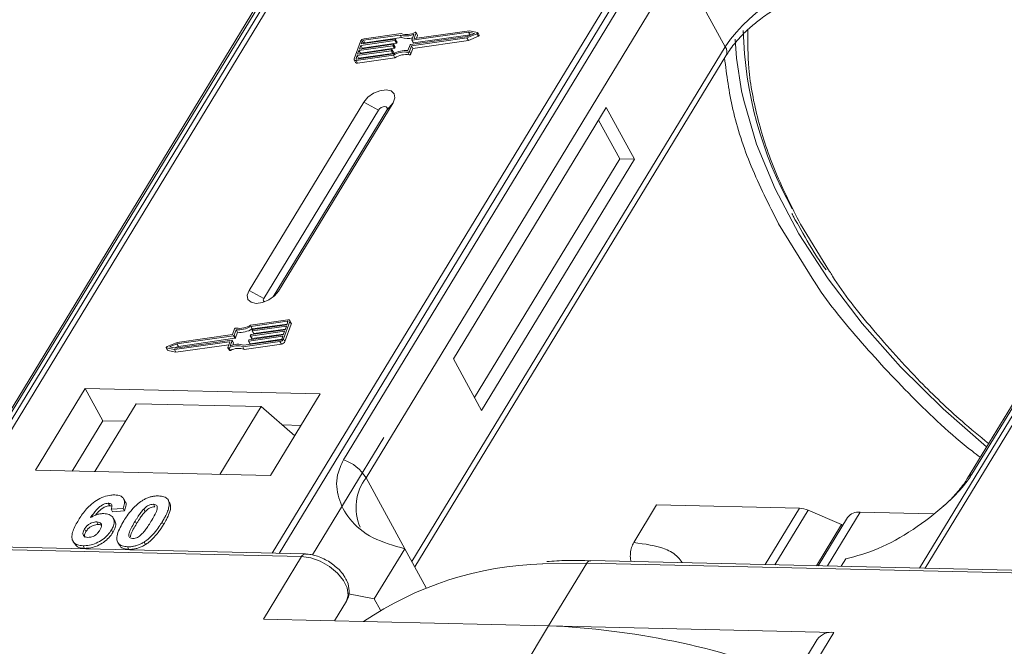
# Model space of a CAD drawing. Header units: millimetres. Extents: x 506 to 1981, y 649 to 1682.
# Tile 64 of 86: x 1574 to 1622, y 1448 to 1479. Entities that reach past the tile are written whole.
import ezdxf

# ---------------------------------------------------------------- set-up
doc = ezdxf.new("R2010")
doc.units = ezdxf.units.MM

msp = doc.modelspace()

# ---------------------------------------------------------------- linework, layer by layer
at = {"color": 7, "linetype": 'Continuous', "lineweight": 15}
for p, q in [((1591.269, 1488.712), (1569.589, 1453.083)), ((1569.858, 1453.076), (1591.554, 1488.733)), ((1607.771, 1488.361), (1586.074, 1452.704)), ((1586.407, 1452.697), (1608.087, 1488.326)), ((1639.395, 1487.608), (1617.715, 1451.978)), ((1617.984, 1451.972), (1639.681, 1487.629)), ((1572.145, 1457.667), (1587.458, 1482.833)), ((1587.244, 1482.646), (1571.931, 1457.481)), ((1604.862, 1482.434), (1589.549, 1457.268)), ((1590.657, 1456.391), (1605.97, 1481.556)), ((1608.212, 1477.459), (1605.97, 1481.556)), ((1635.37, 1481.542), (1620.057, 1456.376)), ((1620.272, 1456.563), (1635.585, 1481.729)), ((1592.321, 1478.03), (1590.533, 1477.776)), ((1592.375, 1478.105), (1590.559, 1477.847)), ((1592.39, 1477.904), (1592.321, 1478.03)), ((1592.894, 1477.792), (1592.993, 1478.066)), ((1595.67, 1478.169), (1592.911, 1477.777)), ((1592.98, 1477.651), (1595.739, 1478.043)), ((1593.011, 1477.876), (1593.103, 1478.132)), ((1595.714, 1478.243), (1593.028, 1477.861)), ((1593.172, 1478.025), (1593.103, 1478.151)), ((1593.103, 1478.132), (1593.172, 1478.006)), ((1593.125, 1477.875), (1593.172, 1478.006)), ((1595.587, 1477.888), (1596.078, 1478.095)), ((1595.594, 1477.956), (1595.955, 1478.109)), ((1595.955, 1478.109), (1595.67, 1478.169)), ((1595.739, 1478.043), (1595.67, 1478.169)), ((1596.102, 1478.16), (1595.714, 1478.243)), ((1595.739, 1478.043), (1595.779, 1478.034)), ((1596.078, 1478.095), (1596.147, 1477.969)), ((1596.187, 1478.024), (1596.118, 1478.15)), ((1590.383, 1477.721), (1590.077, 1476.87)), ((1591.969, 1477.509), (1590.309, 1477.273)), ((1590.334, 1477.344), (1591.995, 1477.58)), ((1590.398, 1477.521), (1590.334, 1477.344)), ((1592.058, 1477.757), (1590.398, 1477.521)), ((1590.467, 1477.395), (1590.398, 1477.521)), ((1590.424, 1477.592), (1592.084, 1477.828)), ((1590.474, 1477.734), (1590.424, 1477.592)), ((1590.467, 1477.395), (1592.127, 1477.631)), ((1590.543, 1477.609), (1590.474, 1477.734)), ((1590.533, 1477.776), (1590.602, 1477.65)), ((1590.602, 1477.65), (1592.39, 1477.904)), ((1592.038, 1477.383), (1591.969, 1477.509)), ((1592.011, 1477.565), (1591.998, 1477.53)), ((1592.067, 1477.404), (1591.998, 1477.53)), ((1592.08, 1477.448), (1592.011, 1477.575)), ((1592.08, 1477.439), (1592.011, 1477.565)), ((1592.127, 1477.631), (1592.058, 1477.757)), ((1592.1, 1477.814), (1592.088, 1477.778)), ((1592.157, 1477.652), (1592.088, 1477.778)), ((1592.169, 1477.697), (1592.1, 1477.823)), ((1592.169, 1477.688), (1592.1, 1477.814)), ((1592.157, 1477.652), (1592.169, 1477.688)), ((1592.706, 1477.269), (1592.805, 1477.543)), ((1592.779, 1477.229), (1592.877, 1477.503)), ((1592.834, 1477.564), (1595.594, 1477.956)), ((1592.877, 1477.503), (1595.587, 1477.888)), ((1592.946, 1477.377), (1592.877, 1477.503)), ((1592.894, 1477.783), (1592.963, 1477.656)), ((1592.98, 1477.651), (1592.911, 1477.777)), ((1592.946, 1477.377), (1595.656, 1477.762)), ((1593.019, 1477.861), (1593.011, 1477.876)), ((1595.656, 1477.762), (1595.587, 1477.888)), ((1595.656, 1477.762), (1596.147, 1477.969)), ((1590.22, 1477.025), (1590.169, 1476.883)), ((1590.176, 1476.783), (1591.993, 1477.041)), ((1590.202, 1476.854), (1591.99, 1477.108)), ((1591.88, 1477.261), (1590.22, 1477.025)), ((1590.289, 1476.899), (1590.22, 1477.025)), ((1590.245, 1477.096), (1591.905, 1477.332)), ((1590.309, 1477.273), (1590.245, 1477.096)), ((1590.289, 1476.899), (1591.949, 1477.135)), ((1590.378, 1477.147), (1590.309, 1477.273)), ((1590.366, 1477.113), (1590.378, 1477.147)), ((1590.378, 1477.147), (1592.038, 1477.383)), ((1590.455, 1477.361), (1590.467, 1477.395)), ((1591.949, 1477.135), (1591.88, 1477.261)), ((1591.922, 1477.317), (1591.909, 1477.282)), ((1591.978, 1477.156), (1591.909, 1477.282)), ((1591.991, 1477.2), (1591.922, 1477.326)), ((1591.922, 1477.317), (1591.991, 1477.191)), ((1591.978, 1477.156), (1591.991, 1477.191)), ((1592.062, 1476.915), (1591.993, 1477.041)), ((1592.067, 1477.404), (1592.08, 1477.439)), ((1592.702, 1477.188), (1592.771, 1477.062)), ((1592.848, 1477.103), (1592.779, 1477.229)), ((1592.848, 1477.103), (1592.946, 1477.377)), ((1608.212, 1477.459), (1592.899, 1452.293)), ((1593.042, 1452.032), (1608.245, 1477.018)), ((1590.079, 1476.815), (1590.148, 1476.689)), ((1590.169, 1476.883), (1590.184, 1476.855)), ((1590.245, 1476.657), (1590.176, 1476.783)), ((1590.245, 1476.657), (1592.062, 1476.915)), ((1590.276, 1476.865), (1590.289, 1476.899)), ((1590.541, 1474.753), (1584.939, 1465.546)), ((1586.375, 1465.513), (1591.978, 1474.72)), ((1590.541, 1474.753), (1591.262, 1474.363)), ((1591.978, 1474.72), (1591.671, 1474.354)), ((1591.262, 1474.363), (1585.659, 1465.156)), ((1586.119, 1465.23), (1591.671, 1474.354)), ((1602.393, 1474.481), (1594.924, 1462.205)), ((1603.773, 1471.96), (1602.393, 1474.481)), ((1603.054, 1471.976), (1602.02, 1473.867)), ((1595.958, 1460.314), (1603.054, 1471.976)), ((1596.303, 1459.684), (1603.773, 1471.96)), ((1603.773, 1471.96), (1603.054, 1471.976)), ((1610.817, 1468.808), (1612.544, 1466.021)), ((1613.316, 1466.474), (1611.894, 1468.783)), ((1585.659, 1465.156), (1584.939, 1465.546)), ((1586.375, 1465.513), (1586.186, 1465.288)), ((1586.832, 1464.113), (1585.015, 1463.855)), ((1586.806, 1464.042), (1585.018, 1463.788)), ((1586.625, 1463.175), (1586.931, 1464.026)), ((1586.832, 1463.994), (1586.806, 1464.042)), ((1586.998, 1463.955), (1586.929, 1464.081)), ((1586.931, 1464.026), (1587, 1463.9)), ((1584.229, 1463.667), (1584.131, 1463.393)), ((1584.302, 1463.627), (1584.203, 1463.353)), ((1584.371, 1463.501), (1584.302, 1463.627)), ((1586.674, 1463.552), (1585.013, 1463.316)), ((1585.087, 1463.662), (1585.018, 1463.788)), ((1585.039, 1463.387), (1586.699, 1463.623)), ((1585.086, 1463.579), (1585.099, 1463.615)), ((1585.086, 1463.57), (1585.155, 1463.444)), ((1585.087, 1463.662), (1586.8, 1463.905)), ((1586.763, 1463.8), (1585.102, 1463.565)), ((1585.171, 1463.439), (1585.102, 1463.565)), ((1585.128, 1463.636), (1586.788, 1463.871)), ((1585.171, 1463.439), (1586.711, 1463.657)), ((1586.61, 1463.375), (1586.674, 1463.552)), ((1586.694, 1463.049), (1587, 1463.9)), ((1586.699, 1463.623), (1586.763, 1463.8)), ((1586.788, 1463.871), (1586.839, 1464.013)), ((1581.338, 1462.727), (1584.097, 1463.119)), ((1584.174, 1463.332), (1581.414, 1462.94)), ((1584.131, 1463.393), (1581.421, 1463.008)), ((1581.483, 1462.814), (1584.243, 1463.206)), ((1584.114, 1463.105), (1584.015, 1462.83)), ((1584.183, 1462.988), (1584.114, 1463.114)), ((1584.183, 1462.978), (1584.114, 1463.105)), ((1584.243, 1463.206), (1584.174, 1463.332)), ((1584.272, 1463.227), (1584.203, 1463.353)), ((1584.272, 1463.227), (1584.371, 1463.501)), ((1584.687, 1462.866), (1586.475, 1463.12)), ((1584.908, 1463.083), (1584.92, 1463.118)), ((1584.908, 1463.073), (1584.977, 1462.947)), ((1586.584, 1463.304), (1584.924, 1463.068)), ((1584.993, 1462.942), (1584.924, 1463.068)), ((1584.95, 1463.139), (1586.61, 1463.375)), ((1584.993, 1462.942), (1586.533, 1463.161)), ((1584.997, 1463.331), (1585.009, 1463.366)), ((1584.997, 1463.322), (1585.066, 1463.196)), ((1585.082, 1463.19), (1585.013, 1463.316)), ((1585.082, 1463.19), (1586.622, 1463.409)), ((1586.533, 1463.162), (1586.584, 1463.304)), ((1586.694, 1463.049), (1586.625, 1463.175)), ((1580.89, 1462.746), (1580.959, 1462.62)), ((1580.906, 1462.736), (1581.294, 1462.654)), ((1580.975, 1462.61), (1580.906, 1462.736)), ((1581.421, 1463.008), (1580.929, 1462.801)), ((1580.975, 1462.61), (1581.363, 1462.528)), ((1581.414, 1462.94), (1581.053, 1462.788)), ((1581.053, 1462.788), (1581.338, 1462.727)), ((1581.294, 1462.654), (1583.98, 1463.035)), ((1581.363, 1462.528), (1581.294, 1462.654)), ((1581.298, 1462.736), (1581.483, 1462.814)), ((1581.363, 1462.528), (1583.952, 1462.895)), ((1581.483, 1462.814), (1581.414, 1462.94)), ((1583.997, 1463.021), (1583.905, 1462.764)), ((1583.905, 1462.746), (1583.974, 1462.62)), ((1584.028, 1462.615), (1583.959, 1462.741)), ((1583.993, 1463.011), (1583.98, 1463.035)), ((1584.145, 1462.873), (1584.183, 1462.978)), ((1584.633, 1462.791), (1586.449, 1463.049)), ((1584.702, 1462.665), (1584.633, 1462.791)), ((1584.702, 1462.665), (1586.518, 1462.923)), ((1586.449, 1463.049), (1586.518, 1462.923)), ((1594.924, 1462.205), (1596.303, 1459.684)), ((1576.923, 1460.751), (1574.495, 1456.762)), ((1588.416, 1460.488), (1576.923, 1460.751)), ((1576.923, 1460.751), (1577.785, 1459.175)), ((1585.988, 1456.498), (1588.416, 1460.488)), ((1579.421, 1460.009), (1577.404, 1456.695)), ((1579.421, 1460.009), (1585.527, 1459.869)), ((1583.51, 1456.555), (1585.527, 1459.869)), ((1585.527, 1459.869), (1587.171, 1458.442)), ((1577.785, 1459.175), (1576.291, 1456.721)), ((1578.898, 1459.15), (1577.785, 1459.175)), ((1587.482, 1458.953), (1586.558, 1458.974)), ((1591.529, 1458.362), (1588.037, 1452.623)), ((1574.495, 1456.762), (1585.988, 1456.498)), ((1590.657, 1456.391), (1592.554, 1452.924)), ((1578.882, 1455.233), (1578.813, 1455.359)), ((1580.943, 1455.355), (1580.937, 1455.366)), ((1578.059, 1455.145), (1578.128, 1455.019)), ((1578.778, 1454.893), (1578.194, 1454.854)), ((1578.778, 1454.893), (1578.847, 1454.767)), ((1580.263, 1455.094), (1580.332, 1454.968)), ((1581.016, 1455.236), (1581.085, 1455.11)), ((1603.739, 1453.222), (1604.86, 1455.064)), ((1604.86, 1455.064), (1611.844, 1454.904)), ((1611.844, 1454.904), (1610.169, 1452.151)), ((1578.194, 1454.854), (1578.263, 1454.728)), ((1578.263, 1454.728), (1578.847, 1454.767)), ((1578.372, 1454.286), (1578.303, 1454.412)), ((1579.86, 1454.735), (1579.791, 1454.861)), ((1612.262, 1454.805), (1610.641, 1452.141)), ((1612.262, 1454.805), (1613.893, 1454.11)), ((1614.195, 1454.452), (1612.759, 1452.092)), ((1613.205, 1452.082), (1614.805, 1454.711)), ((1618.381, 1454.629), (1614.805, 1454.711)), ((1577.495, 1454.232), (1577.564, 1454.106)), ((1579.368, 1454.268), (1579.437, 1454.142)), ((1580.694, 1454.238), (1580.763, 1454.111)), ((1612.667, 1452.094), (1613.893, 1454.11)), ((1613.937, 1454.028), (1613.893, 1454.11)), ((1587.688, 1452.667), (1553.505, 1453.452)), ((1576.896, 1453.888), (1576.965, 1453.762)), ((1578.215, 1453.847), (1578.284, 1453.721)), ((1553.322, 1453.327), (1587.505, 1452.543)), ((1576.331, 1453.297), (1576.4, 1453.17)), ((1576.825, 1453.067), (1576.894, 1452.941)), ((1578.518, 1453.23), (1578.587, 1453.104)), ((1578.999, 1453.017), (1579.068, 1452.891)), ((1579.806, 1453.251), (1579.875, 1453.125)), ((1587.505, 1452.543), (1585.638, 1449.474)), ((1592.554, 1452.924), (1591.06, 1450.469)), ((1592.554, 1452.924), (1593.596, 1451.019)), ((1599.289, 1452.184), (1601.449, 1452.223)), ((1599.581, 1449.154), (1601.449, 1452.223)), ((1601.449, 1452.223), (1635.632, 1451.438)), ((1635.815, 1451.563), (1601.631, 1452.347)), ((1613.882, 1452.066), (1614.103, 1452.43)), ((1589.797, 1450.711), (1591.06, 1450.469)), ((1589.699, 1450.367), (1589.107, 1449.394)), ((1589.107, 1449.394), (1589.699, 1450.367)), ((1591.06, 1450.469), (1591.359, 1449.922)), ((1585.638, 1449.474), (1599.581, 1449.154)), ((1599.581, 1449.154), (1597.901, 1446.391)), ((1613.525, 1448.834), (1599.581, 1449.154)), ((1611.844, 1446.072), (1613.525, 1448.834)), ((1612.711, 1448.488), (1610.843, 1445.417))]:
    msp.add_line(p, q, dxfattribs=at)
at = {"color": 7, "linetype": 'Continuous', "lineweight": 15, "flags": 128}
for points in [[(1593.049, 1478.155), (1593.061, 1478.159), (1593.073, 1478.162), (1593.084, 1478.162), (1593.093, 1478.159), (1593.1, 1478.155), (1593.104, 1478.149), (1593.105, 1478.141), (1593.103, 1478.132)], [(1596.102, 1478.16), (1596.111, 1478.157), (1596.118, 1478.15), (1596.12, 1478.142), (1596.118, 1478.132), (1596.112, 1478.121), (1596.103, 1478.111), (1596.092, 1478.102), (1596.078, 1478.095)], [(1596.147, 1477.969), (1596.161, 1477.976), (1596.172, 1477.985), (1596.181, 1477.995), (1596.187, 1478.006), (1596.189, 1478.016), (1596.187, 1478.024)], [(1591.995, 1477.58), (1591.999, 1477.58), (1592.003, 1477.58), (1592.006, 1477.579), (1592.009, 1477.577), (1592.011, 1477.575), (1592.012, 1477.572), (1592.012, 1477.569), (1592.011, 1477.565)], [(1592.084, 1477.828), (1592.088, 1477.828), (1592.092, 1477.828), (1592.095, 1477.827), (1592.098, 1477.825), (1592.1, 1477.823), (1592.101, 1477.82), (1592.101, 1477.817), (1592.1, 1477.814)], [(1592.911, 1477.777), (1592.906, 1477.777), (1592.902, 1477.777), (1592.899, 1477.778), (1592.896, 1477.78), (1592.894, 1477.782), (1592.893, 1477.785), (1592.893, 1477.788), (1592.894, 1477.792)], [(1593.028, 1477.861), (1593.023, 1477.861), (1593.019, 1477.861), (1593.016, 1477.862), (1593.013, 1477.864), (1593.011, 1477.866), (1593.01, 1477.869), (1593.01, 1477.872), (1593.011, 1477.876)], [(1609.01, 1475.308), (1608.767, 1476.9), (1608.703, 1477.823)], [(1591.905, 1477.332), (1591.91, 1477.332), (1591.914, 1477.331), (1591.917, 1477.33), (1591.92, 1477.329), (1591.922, 1477.326), (1591.923, 1477.324), (1591.923, 1477.321), (1591.922, 1477.317)], [(1590.176, 1476.783), (1590.15, 1476.781), (1590.127, 1476.784), (1590.106, 1476.79), (1590.09, 1476.801), (1590.079, 1476.814), (1590.073, 1476.831), (1590.072, 1476.85), (1590.077, 1476.87)], [(1590.169, 1476.883), (1590.167, 1476.876), (1590.167, 1476.87), (1590.169, 1476.864), (1590.173, 1476.86), (1590.179, 1476.856), (1590.185, 1476.854), (1590.193, 1476.854), (1590.202, 1476.854)], [(1591.978, 1474.72), (1592.066, 1474.957), (1592.031, 1475.159), (1591.879, 1475.298), (1591.633, 1475.351), (1591.329, 1475.31), (1591.015, 1475.183), (1590.739, 1474.987), (1590.541, 1474.753)], [(1620.989, 1457.907), (1618.862, 1459.758), (1616.78, 1461.812), (1614.899, 1463.937), (1613.238, 1466.11), (1611.815, 1468.309), (1610.646, 1470.511), (1609.742, 1472.692), (1609.114, 1474.83), (1609.01, 1475.308)], [(1591.671, 1474.354), (1591.696, 1474.421), (1591.686, 1474.479), (1591.643, 1474.518), (1591.573, 1474.534), (1591.486, 1474.522), (1591.397, 1474.486), (1591.318, 1474.43), (1591.262, 1474.363)], [(1584.939, 1465.546), (1584.85, 1465.31), (1584.885, 1465.108), (1585.037, 1464.969), (1585.284, 1464.916), (1585.587, 1464.957), (1585.901, 1465.084), (1586.178, 1465.28), (1586.375, 1465.513)], [(1585.659, 1465.156), (1585.634, 1465.089), (1585.644, 1465.031), (1585.687, 1464.992), (1585.692, 1464.99)], [(1586.839, 1464.013), (1586.841, 1464.02), (1586.841, 1464.026), (1586.839, 1464.032), (1586.835, 1464.036), (1586.829, 1464.04), (1586.823, 1464.042), (1586.815, 1464.043), (1586.806, 1464.042)], [(1586.832, 1464.113), (1586.858, 1464.115), (1586.881, 1464.112), (1586.901, 1464.106), (1586.918, 1464.096), (1586.929, 1464.082), (1586.935, 1464.065), (1586.936, 1464.047), (1586.931, 1464.026)], [(1585.102, 1463.565), (1585.098, 1463.564), (1585.094, 1463.565), (1585.091, 1463.566), (1585.088, 1463.568), (1585.086, 1463.57), (1585.085, 1463.573), (1585.085, 1463.576), (1585.086, 1463.579)], [(1584.097, 1463.119), (1584.102, 1463.119), (1584.106, 1463.119), (1584.109, 1463.118), (1584.112, 1463.116), (1584.114, 1463.114), (1584.115, 1463.111), (1584.115, 1463.108), (1584.114, 1463.105)], [(1584.924, 1463.068), (1584.92, 1463.068), (1584.916, 1463.068), (1584.912, 1463.069), (1584.91, 1463.071), (1584.908, 1463.073), (1584.907, 1463.076), (1584.907, 1463.079), (1584.908, 1463.083)], [(1585.013, 1463.316), (1585.009, 1463.316), (1585.005, 1463.316), (1585.002, 1463.318), (1584.999, 1463.319), (1584.997, 1463.322), (1584.996, 1463.324), (1584.996, 1463.327), (1584.997, 1463.331)], [(1580.906, 1462.736), (1580.897, 1462.74), (1580.89, 1462.746), (1580.888, 1462.755), (1580.89, 1462.765), (1580.895, 1462.775), (1580.904, 1462.785), (1580.916, 1462.794), (1580.929, 1462.801)], [(1583.959, 1462.741), (1583.947, 1462.737), (1583.935, 1462.735), (1583.924, 1462.735), (1583.915, 1462.737), (1583.908, 1462.741), (1583.904, 1462.748), (1583.903, 1462.755), (1583.905, 1462.764)], [(1583.974, 1462.62), (1583.977, 1462.615), (1583.984, 1462.611), (1583.993, 1462.609), (1584.004, 1462.609), (1584.016, 1462.611), (1584.028, 1462.615)], [(1583.98, 1463.035), (1583.985, 1463.035), (1583.989, 1463.035), (1583.992, 1463.034), (1583.995, 1463.032), (1583.996, 1463.03), (1583.997, 1463.027), (1583.998, 1463.024), (1583.997, 1463.021)], [(1587.505, 1452.543), (1587.952, 1452.479), (1588.42, 1452.312), (1588.868, 1452.056), (1589.258, 1451.734), (1589.557, 1451.373), (1589.739, 1451.003), (1589.787, 1450.658), (1589.699, 1450.367)]]:
    msp.add_lwpolyline(points, dxfattribs=at)
at = {"color": 7, "linetype": 'Continuous', "lineweight": 15}
for centre, radius, start, end in [((1614.384, 1473.307), 7.439, 91.2925, 146.0732), ((1592.612, 1478.889), 0.907, 251.2927, 294.8085), ((1592.657, 1478.874), 0.819, 249.8549, 298.6145), ((1593.153, 1478.015), 0.0214, 336.1246, 26.8104), ((1627.914, 1478.737), 18.828, 181.473, 209.2705), ((1590.588, 1477.621), 0.229, 97.4207, 153.8527), ((1590.543, 1477.701), 0.0762, 97.4207, 153.8527), ((1590.612, 1477.574), 0.0769, 97.5763, 152.4403), ((1591.964, 1477.547), 0.0381, 277.4207, 333.8527), ((1592.053, 1477.795), 0.0381, 277.4207, 333.8527), ((1592.122, 1477.669), 0.0381, 277.4207, 333.8527), ((1592.159, 1477.692), 0.011, 336.9348, 26.0002), ((1592.672, 1478.706), 0.85, 250.6487, 287.8017), ((1592.839, 1477.527), 0.0381, 97.4207, 153.8527), ((1592.975, 1477.665), 0.0149, 216.6597, 287.1115), ((1591.875, 1477.298), 0.0381, 277.4207, 333.8527), ((1591.944, 1477.172), 0.0381, 277.4207, 333.8527), ((1592.593, 1476.102), 1.173, 84.4424, 120.9301), ((1591.981, 1477.195), 0.011, 336.9348, 26.0002), ((1592.535, 1476.204), 0.998, 80.3986, 122.9491), ((1592.033, 1477.421), 0.0381, 277.4207, 333.8527), ((1592.604, 1476.078), 0.998, 80.3986, 122.9491), ((1592.07, 1477.444), 0.011, 336.9348, 26.0002), ((1592.712, 1477.26), 0.0736, 261.7629, 334.647), ((1592.781, 1477.134), 0.0736, 261.7629, 334.647), ((1607.87, 1477.211), 0.422, 332.7392, 35.9387), ((1590.219, 1476.742), 0.0892, 216.6597, 287.1115), ((1584.296, 1463.636), 0.0736, 81.7629, 154.647), ((1584.415, 1464.795), 1.173, 264.4424, 300.9301), ((1584.473, 1464.692), 0.998, 260.3986, 302.9491), ((1584.484, 1464.669), 1.173, 264.4424, 300.9301), ((1585.133, 1463.598), 0.0381, 97.4207, 153.8527), ((1586.939, 1463.926), 0.0661, 336.9348, 26.0002), ((1584.169, 1463.37), 0.0381, 277.4207, 333.8527), ((1584.238, 1463.243), 0.0381, 277.4207, 333.8527), ((1584.955, 1463.101), 0.0381, 97.4207, 153.8527), ((1585.044, 1463.35), 0.0381, 97.4207, 153.8527), ((1585.078, 1463.204), 0.0149, 216.6597, 287.1115), ((1585.167, 1463.453), 0.0149, 216.6597, 287.1115), ((1586.42, 1463.276), 0.229, 277.4207, 333.8527), ((1586.465, 1463.196), 0.0762, 277.4207, 333.8527), ((1580.978, 1462.631), 0.0212, 210.2186, 262.8226), ((1584.351, 1462.022), 0.819, 69.8549, 118.6145), ((1584.396, 1462.007), 0.907, 71.2927, 114.8085), ((1584.42, 1461.896), 0.819, 69.8549, 118.6145), ((1584.173, 1462.983), 0.011, 336.9348, 26.0002), ((1584.989, 1462.956), 0.0149, 216.6597, 287.1115), ((1586.489, 1463.15), 0.229, 277.4207, 333.8527), ((1588.907, 1455.318), 2.052, 31.4947, 71.765), ((1592.603, 1454.928), 2.434, 143.0587, 202.974), ((1620.47, 1456.119), 0.486, 114.0436, 148.1804), ((1611.794, 1453.75), 1.154, 66.0507, 87.522), ((1614.725, 1454.052), 0.664, 83.0653, 142.99), ((1587.697, 1452.457), 0.21, 92.0598, 156.0028), ((1599.758, 1435.719), 16.472, 91.6287, 124.0831), ((1601.648, 1452.127), 0.221, 94.3757, 154.3004), ((1598.005, 1411.297), 37.889, 68.9709, 87.6149), ((1613.409, 1447.976), 0.865, 82.2958, 143.7595)]:
    msp.add_arc(centre, radius, start, end, dxfattribs=at)
for points, knots in [([(1608.261, 1477.02), (1608.31, 1477.106), (1608.48, 1477.405), (1608.888, 1477.883), (1609.415, 1478.397), (1609.969, 1478.846), (1610.496, 1479.207), (1610.865, 1479.417), (1611, 1479.493)], [0, 0, 0, 0, 0.097286, 0.340622, 0.525469, 0.686972, 0.885597, 1, 1, 1, 1]), ([(1611.894, 1468.783), (1611.465, 1469.628), (1610.594, 1471.344), (1609.76, 1473.904), (1609.313, 1476.244), (1609.315, 1477.663), (1609.315, 1478.285)], [0, 0, 0, 0, 0.255322, 0.518562, 0.789217, 1, 1, 1, 1]), ([(1608.179, 1476.909), (1608.286, 1476.077), (1608.508, 1474.363), (1609.396, 1471.632), (1610.345, 1469.746), (1610.817, 1468.808)], [0, 0, 0, 0, 0.321295, 0.662487, 1, 1, 1, 1]), ([(1611.472, 1469.311), (1611.502, 1469.248), (1611.595, 1469.048), (1611.719, 1468.848), (1611.804, 1468.711)], [0, 0, 0, 0, 0.317467, 1, 1, 1, 1]), ([(1611.804, 1468.711), (1612.077, 1468.214), (1612.476, 1467.49), (1612.98, 1466.772), (1613.138, 1466.546)], [0, 0, 0, 0, 0.685846, 1, 1, 1, 1]), ([(1621.085, 1458.065), (1620.647, 1458.425), (1619.468, 1459.393), (1617.528, 1461.259), (1615.395, 1463.63), (1613.94, 1465.452), (1613.362, 1466.399), (1613.316, 1466.474)], [0, 0, 0, 0, 0.139905, 0.376826, 0.679842, 0.974606, 1, 1, 1, 1]), ([(1612.544, 1466.021), (1612.547, 1466.015), (1613.145, 1465.051), (1614.715, 1463.131), (1617.294, 1460.345), (1619.335, 1458.411), (1620.547, 1457.489), (1620.675, 1457.391)], [0, 0, 0, 0, 0.001708, 0.316913, 0.637904, 0.961869, 1, 1, 1, 1]), ([(1589.549, 1457.268), (1589.438, 1457.021), (1589.153, 1456.392), (1589.262, 1455.374), (1589.82, 1454.299), (1590.91, 1453.38), (1592.008, 1453.076), (1592.554, 1452.924)], [0, 0, 0, 0, 0.125713, 0.321276, 0.524466, 0.763484, 1, 1, 1, 1]), ([(1614.103, 1452.43), (1614.621, 1452.567), (1615.658, 1452.841), (1617.405, 1453.811), (1618.842, 1454.921), (1619.807, 1455.885), (1620.146, 1456.379), (1620.272, 1456.563)], [0, 0, 0, 0, 0.249096, 0.498243, 0.745205, 0.90541, 1, 1, 1, 1]), ([(1620.055, 1456.376), (1620.052, 1456.369), (1619.958, 1456.186), (1619.643, 1455.783), (1619.242, 1455.325), (1618.949, 1455.069), (1618.871, 1455.001)], [0, 0, 0, 0, 0.014876, 0.423831, 0.846052, 1, 1, 1, 1]), ([(1576.596, 1454.315), (1576.647, 1454.397), (1576.804, 1454.643), (1577.076, 1454.983), (1577.466, 1455.29), (1577.828, 1455.47), (1578.145, 1455.549), (1578.317, 1455.551), (1578.379, 1455.552)], [0, 0, 0, 0, 0.142337, 0.429127, 0.589943, 0.751205, 0.909895, 1, 1, 1, 1]), ([(1578.379, 1455.552), (1578.473, 1455.544), (1578.642, 1455.528), (1578.798, 1455.41), (1578.868, 1455.236), (1578.84, 1455.052), (1578.792, 1454.929), (1578.778, 1454.893)], [0, 0, 0, 0, 0.2426908, 0.4390024, 0.635006, 0.8950587, 1, 1, 1, 1]), ([(1579.705, 1455.269), (1579.756, 1455.299), (1579.859, 1455.36), (1580.023, 1455.428), (1580.19, 1455.476), (1580.326, 1455.497), (1580.433, 1455.504), (1580.486, 1455.504), (1580.512, 1455.503)], [0, 0, 0, 0, 0.193776, 0.3936, 0.587864, 0.788908, 0.894169, 1, 1, 1, 1]), ([(1580.512, 1455.503), (1580.559, 1455.501), (1580.654, 1455.496), (1580.78, 1455.466), (1580.888, 1455.415), (1580.955, 1455.352), (1580.995, 1455.29), (1581.009, 1455.254), (1581.016, 1455.236)], [0, 0, 0, 0, 0.192627, 0.388684, 0.582013, 0.783201, 0.891038, 1, 1, 1, 1]), ([(1578.059, 1455.145), (1578.019, 1455.142), (1577.937, 1455.137), (1577.79, 1455.079), (1577.624, 1454.975), (1577.411, 1454.755), (1577.281, 1454.571), (1577.193, 1454.446)], [0, 0, 0, 0, 0.112049, 0.22438, 0.370115, 0.570276, 1, 1, 1, 1]), ([(1577.439, 1454.563), (1577.439, 1454.563), (1577.495, 1454.641), (1577.598, 1454.76), (1577.776, 1454.907), (1577.926, 1454.984), (1578.048, 1455.017), (1578.106, 1455.018), (1578.128, 1455.019)], [0, 0, 0, 0, 0.000071, 0.368569, 0.571075, 0.774891, 0.911654, 1, 1, 1, 1]), ([(1578.194, 1454.854), (1578.214, 1454.902), (1578.245, 1454.977), (1578.234, 1455.068), (1578.189, 1455.119), (1578.123, 1455.141), (1578.077, 1455.144), (1578.059, 1455.145)], [0, 0, 0, 0, 0.33384, 0.524547, 0.716372, 0.891824, 1, 1, 1, 1]), ([(1578.128, 1455.019), (1578.167, 1455.017), (1578.211, 1455.016), (1578.235, 1454.997), (1578.238, 1454.995)], [0, 0, 0, 0, 0.900108, 1, 1, 1, 1]), ([(1578.819, 1454.286), (1578.87, 1454.368), (1578.987, 1454.554), (1579.236, 1454.876), (1579.494, 1455.132), (1579.684, 1455.255), (1579.705, 1455.269)], [0, 0, 0, 0, 0.237381, 0.538918, 0.949082, 1, 1, 1, 1]), ([(1578.847, 1454.767), (1578.874, 1454.847), (1578.929, 1455.008), (1578.936, 1455.175), (1578.882, 1455.228), (1578.879, 1455.231)], [0, 0, 0, 0, 0.4817849, 0.9693075, 1, 1, 1, 1]), ([(1579.791, 1454.861), (1579.834, 1454.903), (1579.903, 1454.971), (1580.028, 1455.046), (1580.142, 1455.085), (1580.219, 1455.094), (1580.259, 1455.094), (1580.263, 1455.094)], [0, 0, 0, 0, 0.334804, 0.542561, 0.750382, 0.970721, 1, 1, 1, 1]), ([(1579.86, 1454.735), (1579.903, 1454.777), (1579.972, 1454.845), (1580.097, 1454.92), (1580.211, 1454.959), (1580.288, 1454.968), (1580.328, 1454.968), (1580.332, 1454.968)], [0, 0, 0, 0, 0.334804, 0.542561, 0.750382, 0.970721, 1, 1, 1, 1]), ([(1580.263, 1455.094), (1580.302, 1455.09), (1580.371, 1455.082), (1580.436, 1455.034), (1580.462, 1454.946), (1580.433, 1454.778), (1580.311, 1454.534), (1580.199, 1454.345), (1580.142, 1454.25)], [0, 0, 0, 0, 0.105646, 0.186221, 0.267042, 0.431541, 0.712708, 1, 1, 1, 1]), ([(1581.016, 1455.236), (1581.024, 1455.202), (1581.04, 1455.134), (1581.029, 1454.99), (1580.983, 1454.807), (1580.896, 1454.603), (1580.798, 1454.412), (1580.729, 1454.296), (1580.694, 1454.238)], [0, 0, 0, 0, 0.118432, 0.239329, 0.449434, 0.664178, 0.83182, 1, 1, 1, 1]), ([(1580.763, 1454.111), (1580.812, 1454.193), (1580.919, 1454.376), (1581.055, 1454.678), (1581.123, 1454.939), (1581.093, 1455.075), (1581.085, 1455.11)], [0, 0, 0, 0, 0.2367747, 0.5279276, 0.8783337, 1, 1, 1, 1]), ([(1581.085, 1455.11), (1581.073, 1455.142), (1581.055, 1455.19), (1581.016, 1455.226), (1581.003, 1455.238)], [0, 0, 0, 0, 0.667997, 1, 1, 1, 1]), ([(1577.193, 1454.446), (1577.244, 1454.474), (1577.349, 1454.533), (1577.487, 1454.587), (1577.597, 1454.615), (1577.679, 1454.631), (1577.759, 1454.639), (1577.811, 1454.639), (1577.837, 1454.639)], [0, 0, 0, 0, 0.243654, 0.49576, 0.617892, 0.741503, 0.870025, 1, 1, 1, 1]), ([(1577.837, 1454.639), (1577.93, 1454.629), (1578.116, 1454.61), (1578.286, 1454.471), (1578.364, 1454.282), (1578.334, 1454.063), (1578.252, 1453.913), (1578.215, 1453.847)], [0, 0, 0, 0, 0.210216, 0.421975, 0.620016, 0.831037, 1, 1, 1, 1]), ([(1579.368, 1454.268), (1579.394, 1454.309), (1579.444, 1454.391), (1579.516, 1454.502), (1579.583, 1454.601), (1579.647, 1454.688), (1579.713, 1454.775), (1579.765, 1454.832), (1579.791, 1454.861)], [0, 0, 0, 0, 0.20527, 0.410616, 0.557148, 0.703844, 0.851475, 1, 1, 1, 1]), ([(1579.437, 1454.142), (1579.462, 1454.183), (1579.513, 1454.265), (1579.585, 1454.376), (1579.652, 1454.475), (1579.716, 1454.562), (1579.782, 1454.649), (1579.834, 1454.706), (1579.86, 1454.735)], [0, 0, 0, 0, 0.20527, 0.410616, 0.557148, 0.703844, 0.851475, 1, 1, 1, 1]), ([(1576.825, 1453.067), (1576.731, 1453.075), (1576.544, 1453.093), (1576.361, 1453.222), (1576.265, 1453.414), (1576.293, 1453.747), (1576.444, 1454.061), (1576.574, 1454.279), (1576.596, 1454.315)], [0, 0, 0, 0, 0.148269, 0.297647, 0.442421, 0.607851, 0.935658, 1, 1, 1, 1]), ([(1576.896, 1453.888), (1576.93, 1453.938), (1576.987, 1454.022), (1577.116, 1454.124), (1577.244, 1454.189), (1577.376, 1454.229), (1577.456, 1454.231), (1577.495, 1454.232)], [0, 0, 0, 0, 0.276721, 0.45687, 0.637007, 0.824068, 1, 1, 1, 1]), ([(1576.965, 1453.762), (1576.999, 1453.812), (1577.056, 1453.896), (1577.185, 1453.998), (1577.313, 1454.063), (1577.445, 1454.103), (1577.525, 1454.105), (1577.564, 1454.106)], [0, 0, 0, 0, 0.276721, 0.45687, 0.637007, 0.824068, 1, 1, 1, 1]), ([(1577.495, 1454.232), (1577.541, 1454.228), (1577.627, 1454.22), (1577.707, 1454.159), (1577.742, 1454.074), (1577.718, 1453.96), (1577.672, 1453.878), (1577.648, 1453.835)], [0, 0, 0, 0, 0.213757, 0.394944, 0.576585, 0.777311, 1, 1, 1, 1]), ([(1577.564, 1454.106), (1577.612, 1454.103), (1577.68, 1454.099), (1577.719, 1454.067), (1577.73, 1454.058)], [0, 0, 0, 0, 0.715718, 1, 1, 1, 1]), ([(1578.284, 1453.721), (1578.328, 1453.803), (1578.414, 1453.968), (1578.434, 1454.167), (1578.379, 1454.253), (1578.361, 1454.28)], [0, 0, 0, 0, 0.401791, 0.807526, 1, 1, 1, 1]), ([(1578.999, 1453.017), (1578.906, 1453.025), (1578.718, 1453.042), (1578.538, 1453.17), (1578.448, 1453.367), (1578.509, 1453.746), (1578.692, 1454.065), (1578.819, 1454.286)], [0, 0, 0, 0, 0.1475277, 0.2965695, 0.43214, 0.6087374, 1, 1, 1, 1]), ([(1579.248, 1453.426), (1579.202, 1453.432), (1579.128, 1453.442), (1579.068, 1453.497), (1579.05, 1453.591), (1579.085, 1453.76), (1579.209, 1453.999), (1579.315, 1454.178), (1579.368, 1454.268)], [0, 0, 0, 0, 0.125351, 0.202197, 0.279182, 0.459742, 0.727968, 1, 1, 1, 1]), ([(1579.14, 1453.51), (1579.143, 1453.542), (1579.158, 1453.657), (1579.281, 1453.874), (1579.385, 1454.052), (1579.437, 1454.142)], [0, 0, 0, 0, 0.159501, 0.57679, 1, 1, 1, 1]), ([(1580.142, 1454.25), (1580.117, 1454.209), (1580.066, 1454.127), (1579.994, 1454.017), (1579.927, 1453.918), (1579.864, 1453.831), (1579.798, 1453.744), (1579.746, 1453.688), (1579.72, 1453.659)], [0, 0, 0, 0, 0.205942, 0.411959, 0.558149, 0.704502, 0.851801, 1, 1, 1, 1]), ([(1580.694, 1454.238), (1580.643, 1454.156), (1580.526, 1453.97), (1580.281, 1453.651), (1580.024, 1453.395), (1579.833, 1453.269), (1579.806, 1453.251)], [0, 0, 0, 0, 0.236629, 0.537361, 0.932986, 1, 1, 1, 1]), ([(1579.875, 1453.125), (1579.923, 1453.158), (1580.021, 1453.224), (1580.185, 1453.364), (1580.361, 1453.546), (1580.522, 1453.749), (1580.655, 1453.938), (1580.727, 1454.054), (1580.763, 1454.111)], [0, 0, 0, 0, 0.11827, 0.23888, 0.450732, 0.667209, 0.83334, 1, 1, 1, 1]), ([(1577.063, 1453.476), (1577.017, 1453.482), (1576.924, 1453.493), (1576.841, 1453.567), (1576.809, 1453.666), (1576.836, 1453.779), (1576.876, 1453.852), (1576.896, 1453.888)], [0, 0, 0, 0, 0.207905, 0.419981, 0.630626, 0.821735, 1, 1, 1, 1]), ([(1578.215, 1453.847), (1578.16, 1453.764), (1578.048, 1453.599), (1577.786, 1453.367), (1577.469, 1453.188), (1577.13, 1453.077), (1576.927, 1453.07), (1576.825, 1453.067)], [0, 0, 0, 0, 0.197831, 0.3973, 0.59891, 0.798741, 1, 1, 1, 1]), ([(1576.91, 1453.472), (1576.9, 1453.496), (1576.877, 1453.549), (1576.906, 1453.653), (1576.946, 1453.726), (1576.965, 1453.762)], [0, 0, 0, 0, 0.296139, 0.660307, 1, 1, 1, 1]), ([(1576.894, 1452.941), (1576.994, 1452.944), (1577.196, 1452.951), (1577.525, 1453.058), (1577.836, 1453.229), (1578.106, 1453.459), (1578.224, 1453.632), (1578.284, 1453.721)], [0, 0, 0, 0, 0.198208, 0.398397, 0.584963, 0.787074, 1, 1, 1, 1]), ([(1577.648, 1453.835), (1577.613, 1453.783), (1577.557, 1453.698), (1577.438, 1453.589), (1577.318, 1453.524), (1577.187, 1453.481), (1577.107, 1453.478), (1577.063, 1453.476)], [0, 0, 0, 0, 0.288697, 0.463553, 0.639942, 0.801808, 1, 1, 1, 1]), ([(1579.72, 1453.659), (1579.677, 1453.618), (1579.608, 1453.55), (1579.484, 1453.474), (1579.372, 1453.436), (1579.294, 1453.426), (1579.254, 1453.426), (1579.248, 1453.426)], [0, 0, 0, 0, 0.333678, 0.540413, 0.747264, 0.961209, 1, 1, 1, 1]), ([(1576.41, 1453.177), (1576.439, 1453.129), (1576.505, 1453.019), (1576.697, 1452.952), (1576.845, 1452.943), (1576.894, 1452.941)], [0, 0, 0, 0, 0.338595, 0.784132, 1, 1, 1, 1]), ([(1578.6, 1453.112), (1578.62, 1453.074), (1578.674, 1452.976), (1578.852, 1452.907), (1579.006, 1452.895), (1579.068, 1452.891)], [0, 0, 0, 0, 0.2754092, 0.7103646, 1, 1, 1, 1]), ([(1579.806, 1453.251), (1579.755, 1453.221), (1579.652, 1453.16), (1579.488, 1453.092), (1579.321, 1453.044), (1579.186, 1453.023), (1579.078, 1453.016), (1579.026, 1453.017), (1578.999, 1453.017)], [0, 0, 0, 0, 0.193769, 0.393564, 0.587886, 0.789131, 0.894283, 1, 1, 1, 1]), ([(1579.068, 1452.891), (1579.117, 1452.891), (1579.215, 1452.892), (1579.374, 1452.915), (1579.54, 1452.959), (1579.68, 1453.017), (1579.792, 1453.075), (1579.847, 1453.108), (1579.875, 1453.125)], [0, 0, 0, 0, 0.193594, 0.390501, 0.584817, 0.78683, 0.892868, 1, 1, 1, 1]), ([(1603.739, 1453.222), (1603.701, 1453.146), (1603.624, 1452.994), (1603.574, 1452.703), (1603.568, 1452.461), (1603.599, 1452.336), (1603.607, 1452.302)], [0, 0, 0, 0, 0.295987, 0.591974, 0.887961, 1, 1, 1, 1]), ([(1606.115, 1452.244), (1606.047, 1452.337), (1605.848, 1452.61), (1605.136, 1453.046), (1604.289, 1453.153), (1603.739, 1453.222)], [0, 0, 0, 0, 0.152259, 0.448917, 1, 1, 1, 1]), ([(1588.82, 1452.309), (1588.62, 1452.412), (1588.341, 1452.555), (1587.955, 1452.65), (1587.784, 1452.656), (1587.69, 1452.659)], [0, 0, 0, 0, 0.538027, 0.74783, 1, 1, 1, 1]), ([(1589.65, 1451.466), (1589.625, 1451.515), (1589.547, 1451.668), (1589.289, 1451.973), (1589.001, 1452.179), (1588.82, 1452.309)], [0, 0, 0, 0, 0.1526432, 0.4684968, 1, 1, 1, 1]), ([(1601.641, 1452.33), (1601.245, 1452.344), (1600.505, 1452.37), (1599.811, 1452.316), (1599.487, 1452.291)], [0, 0, 0, 0, 0.533839, 1, 1, 1, 1]), ([(1589.697, 1450.386), (1589.71, 1450.401), (1589.818, 1450.528), (1589.85, 1450.871), (1589.792, 1451.222), (1589.679, 1451.415), (1589.65, 1451.466)], [0, 0, 0, 0, 0.054424, 0.449377, 0.857077, 1, 1, 1, 1])]:
    msp.add_open_spline(points, degree=3, knots=knots, dxfattribs=at)

doc.saveas('drawing.dxf')
